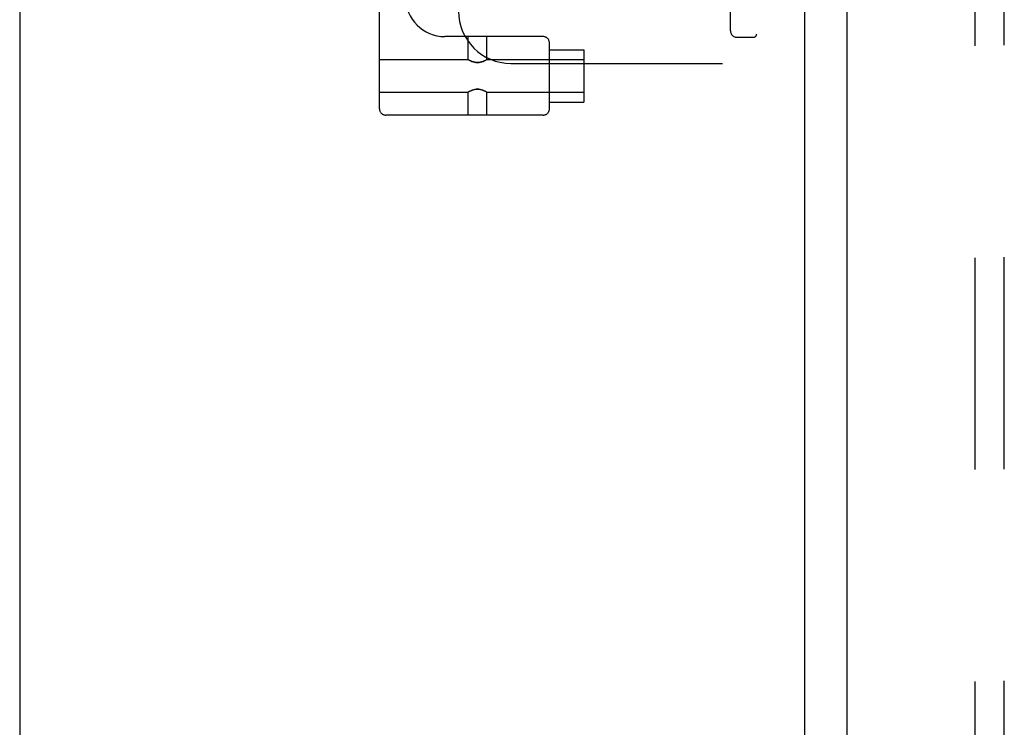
# Model space of a CAD drawing. Header units: inches. Extents: x 0 to 184, y 0 to 119.
# Tile 4 of 101: x 32.56 to 37.26, y 38.72 to 42.1. Entities that reach past the tile are written whole.
import ezdxf

# ---------------------------------------------------------------- set-up
doc = ezdxf.new("R2010")
doc.units = ezdxf.units.IN
doc.header["$LTSCALE"] = 10.121375
doc.header["$MEASUREMENT"] = 0
doc.linetypes.add('HIDDEN', pattern=[0.2, 0.1, -0.1])
doc.layers.get('0').update_dxf_attribs({"linetype": 'CONTINUOUS'})
doc.layers.add('DEFAULT_2', color=8, linetype='HIDDEN')
doc.layers.add('DOOR_ASSEMBLY', color=7, linetype='CONTINUOUS')

msp = doc.modelspace()

# ---------------------------------------------------------------- linework, layer by layer
at = {"color": 3, "linetype": 'Continuous'}
for p, q in [((36.3091, 75.1976), (36.3091, 14.0936)), ((32.5591, 75.1456), (32.5591, 12.7706))]:
    msp.add_line(p, q, dxfattribs=at)
at = {"layer": 'DEFAULT_2', "color": 8, "linetype": 'HIDDEN'}
for p, q in [((37.1217, 75.3801), (37.1217, 13.9112)), ((36.0801, 47.3956), (36.0801, 41.8956)), ((36.1551, 47.3956), (36.1551, 41.8956)), ((35.9551, 42.0506), (35.9551, 47.2406)), ((34.2776, 41.6785), (34.2776, 47.179)), ((35.0601, 42.0235), (34.5906, 42.0235)), ((34.7014, 41.914), (34.7014, 42.0235)), ((34.7914, 41.914), (34.7914, 42.0235)), ((35.9851, 42.0206), (36.0651, 42.0206)), ((35.0901, 41.6785), (35.0901, 41.9935)), ((35.0901, 41.961), (35.2551, 41.961)), ((35.2551, 41.9609), (35.2551, 41.711)), ((34.2776, 41.914), (34.7014, 41.914)), ((34.702, 41.9136), (34.7014, 41.914)), ((34.7019, 41.9136), (34.7036, 41.9127)), ((34.7034, 41.9128), (34.7064, 41.9111)), ((34.7909, 41.9136), (34.7892, 41.9127)), ((34.7914, 41.914), (34.7908, 41.9136)), ((34.7914, 41.914), (35.2551, 41.914)), ((34.9051, 41.8956), (36.1551, 41.8956)), ((34.2776, 41.758), (34.7014, 41.758)), ((34.702, 41.7583), (34.7014, 41.758)), ((34.7014, 41.6485), (34.7014, 41.758)), ((34.7036, 41.7592), (34.7019, 41.7583)), ((34.7864, 41.7608), (34.7894, 41.7591)), ((34.7892, 41.7592), (34.7909, 41.7583)), ((34.7914, 41.758), (34.7908, 41.7583)), ((34.7914, 41.758), (35.2551, 41.758)), ((34.7914, 41.6485), (34.7914, 41.758)), ((35.0901, 41.711), (35.2551, 41.711)), ((35.0601, 41.6485), (34.3076, 41.6485))]:
    msp.add_line(p, q, dxfattribs=at)
for points in [[(34.7893, 41.9128), (34.7864, 41.9112), (34.7825, 41.9092), (34.7778, 41.907), (34.7723, 41.9047), (34.7662, 41.9027), (34.7597, 41.901), (34.7531, 41.9), (34.7464, 41.8997), (34.7398, 41.9), (34.7331, 41.901), (34.7267, 41.9027), (34.7206, 41.9047), (34.7151, 41.907), (34.7103, 41.9092), (34.7064, 41.9111)], [(34.706, 41.9114), (34.7095, 41.9096), (34.7139, 41.9075), (34.7191, 41.9053), (34.7251, 41.9031), (34.7316, 41.9014), (34.7388, 41.9002), (34.7463, 41.8997), (34.7538, 41.9001), (34.761, 41.9013), (34.7676, 41.9031), (34.7736, 41.9052), (34.7788, 41.9074), (34.7833, 41.9096), (34.7868, 41.9114)], [(34.7864, 41.7608), (34.7825, 41.7627), (34.7777, 41.765), (34.7722, 41.7672), (34.7661, 41.7692), (34.7596, 41.7709), (34.753, 41.7719), (34.7464, 41.7722), (34.7397, 41.7719), (34.7331, 41.7709), (34.7266, 41.7692), (34.7205, 41.7672), (34.715, 41.7649), (34.7103, 41.7627), (34.7064, 41.7608), (34.7034, 41.7591)], [(34.706, 41.7605), (34.7095, 41.7623), (34.7139, 41.7645), (34.7192, 41.7667), (34.7251, 41.7688), (34.7317, 41.7706), (34.7389, 41.7718), (34.7464, 41.7722), (34.7539, 41.7718), (34.7611, 41.7706), (34.7677, 41.7688), (34.7736, 41.7667), (34.7789, 41.7645), (34.7833, 41.7623), (34.7868, 41.7605)]]:
    msp.add_lwpolyline(points, dxfattribs=at)
for centre, radius, start, end in [((34.5906, 42.2115), 0.188, 180, 270), ((34.9051, 42.1456), 0.25, 180, 270), ((35.0601, 41.9935), 0.03, 0, 90), ((35.9851, 42.0506), 0.03, 180, 270), ((36.0651, 42.0356), 0.015, 270, 360), ((34.3076, 41.6785), 0.03, 180, 270), ((35.0601, 41.6785), 0.03, 270, 360)]:
    msp.add_arc(centre, radius, start, end, dxfattribs=at)
at = {"layer": 'DOOR_ASSEMBLY', "color": 8, "linetype": 'HIDDEN'}
msp.add_line((37.2631, 13.6421), (37.2631, 75.6491), dxfattribs=at)
at = {"layer": 'DOOR_ASSEMBLY', "color": 3, "linetype": 'Continuous'}
msp.add_line((36.5131, 37.6031), (36.5131, 51.6881), dxfattribs=at)

doc.saveas('drawing.dxf')
